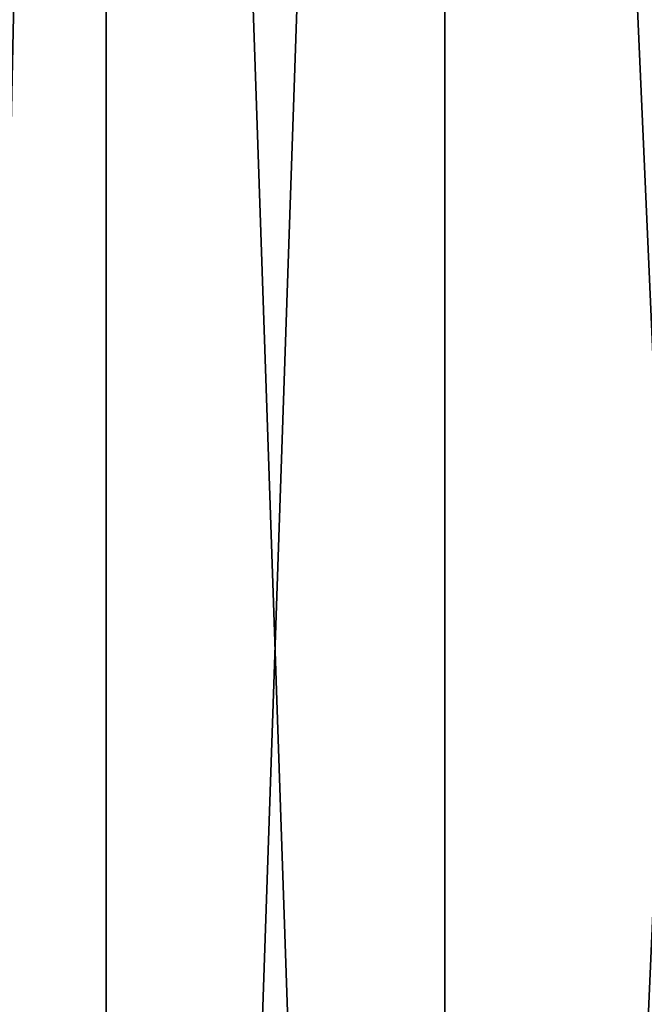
# Model space of a CAD drawing. Header units: metres. Extents: x -139 to 106, y -189 to 40.
# Tile 29 of 256: x -138.953 to -138.807, y 0.665 to 0.897. Entities that reach past the tile are written whole.
import ezdxf

# ---------------------------------------------------------------- set-up
doc = ezdxf.new("R2010")
doc.units = ezdxf.units.M
doc.layers.add('solid_153_ABGANG1_SW0003', color=7, linetype='CONTINUOUS')

msp = doc.modelspace()

# ---------------------------------------------------------------- linework, layer by layer
at = {"layer": 'solid_153_ABGANG1_SW0003'}
for points in [[(-138.749634, 1.927741, 56.222992), (-138.749634, -0.41963, 56.133976), (-138.853348, 1.920056, 56.30209)], [(-138.749634, 1.927741, 95.902542), (-138.853348, 1.920056, 95.823441), (-138.853348, -0.417957, 95.912102)], [(-138.749634, -0.41963, 95.991554), (-138.749634, 1.927741, 95.902542), (-138.853348, -0.417957, 95.912102)], [(-138.853348, 1.920056, 56.30209), (-138.853348, -0.417957, 56.213428), (-138.932922, 1.910034, 56.405228)], [(-138.853348, 1.920056, 95.823441), (-138.932922, 1.910034, 95.720306), (-138.932922, -0.415776, 95.808502)], [(-138.853348, -0.417957, 95.912102), (-138.853348, 1.920056, 95.823441), (-138.932922, -0.415776, 95.808502)], [(-138.749634, -0.41963, 56.133976), (-138.853348, -0.417957, 56.213428), (-138.853348, 1.920056, 56.30209)], [(-138.932922, 1.910034, 56.405228), (-138.932922, -0.415776, 56.317028), (-138.982941, 1.898361, 56.525368)], [(-138.932922, 1.910034, 95.720306), (-138.982941, 1.898361, 95.600166), (-138.982941, -0.413235, 95.687828)], [(-138.932922, -0.415776, 95.808502), (-138.932922, 1.910034, 95.720306), (-138.982941, -0.413235, 95.687828)], [(-138.853348, -0.417957, 56.213428), (-138.932922, -0.415776, 56.317028), (-138.932922, 1.910034, 56.405228)], [(-138.932922, -0.415776, 56.317028), (-138.982941, -0.413235, 56.437706), (-138.982941, 1.898361, 56.525368)]]:
    msp.add_3dface(points, dxfattribs=at)

doc.saveas('drawing.dxf')
